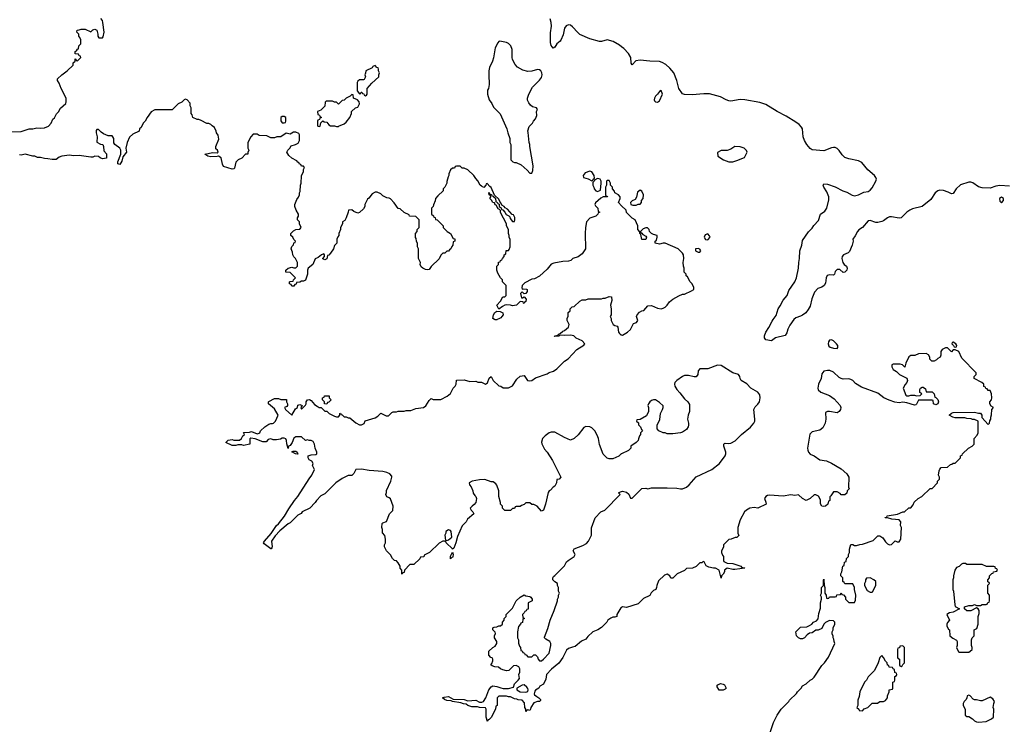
# Model space of a CAD drawing. Header units: inches. Extents: x 2323201 to 2563958, y 895391 to 1023096.
# Tile 138 of 196: x 2493774 to 2503958, y 955815 to 963100. Entities that reach past the tile are written whole.
import ezdxf

# ---------------------------------------------------------------- set-up
doc = ezdxf.new("R2010")
doc.units = ezdxf.units.IN
doc.header["$MEASUREMENT"] = 0
for name, color, linetype in [('C4995', 7, 'Continuous'), ('C4996', 7, 'Continuous'), ('C5905', 7, 'Continuous'), ('C5906', 7, 'Continuous')]:
    doc.layers.add(name, color=color, linetype=linetype)

msp = doc.modelspace()

# ---------------------------------------------------------------- linework, layer by layer
at = {"layer": 'C4995', "color": 5, "elevation": 80}
for points in [[(2500000, 958613), (2499994, 958610), (2499972, 958588), (2499910, 958558), (2499870, 958558), (2499850, 958568), (2499809, 958609), (2499770, 958708), (2499761, 958770), (2499746, 958806), (2499723, 958850), (2499690, 958879), (2499670, 958889), (2499630, 958895), (2499610, 958885), (2499550, 958809), (2499510, 958769), (2499470, 958754), (2499410, 958781), (2499310, 958836), (2499270, 958834), (2499250, 958827), (2499210, 958798), (2499181, 958770), (2499171, 958731), (2499174, 958714), (2499201, 958661), (2499231, 958630), (2499283, 958543), (2499372, 958370), (2499352, 958348), (2499330, 958346), (2499325, 958310), (2499310, 958278), (2499292, 958268), (2499264, 958236), (2499250, 958228), (2499241, 958210), (2499211, 958090), (2499190, 958028), (2499170, 958018), (2499126, 958070), (2499090, 958086), (2499070, 958086), (2499050, 958106), (2499010, 958106), (2498990, 958086), (2498964, 958076), (2498950, 958066), (2498910, 958066), (2498898, 958062), (2498890, 958046), (2498870, 958046), (2498850, 958026), (2498790, 958026), (2498766, 958050), (2498766, 958070), (2498748, 958090), (2498747, 958107), (2498729, 958170), (2498728, 958228), (2498710, 958286), (2498700, 958300), (2498670, 958322), (2498650, 958322), (2498585, 958345), (2498530, 958343), (2498452, 958330), (2498422, 958310), (2498425, 958290), (2498442, 958270), (2498462, 958230), (2498464, 958204), (2498480, 958180), (2498492, 958170), (2498498, 958150), (2498490, 958108), (2498474, 958086), (2498452, 958070), (2498434, 958050), (2498442, 958030), (2498462, 958010), (2498471, 957990), (2498405, 957935), (2498391, 957909), (2498350, 957866), (2498303, 957757), (2498286, 957690), (2498264, 957636), (2498250, 957626), (2498249, 957629), (2498186, 957690), (2498182, 957702), (2498167, 957707), (2498150, 957708), (2498111, 957689), (2498014, 957590), (2497958, 957562), (2497953, 957547), (2497918, 957542), (2497913, 957527), (2497850, 957468), (2497810, 957466), (2497754, 957410), (2497750, 957386), (2497738, 957382), (2497730, 957368), (2497726, 957370), (2497726, 957410), (2497708, 957430), (2497708, 957450), (2497690, 957486), (2497670, 957506), (2497650, 957508), (2497628, 957530), (2497608, 957568), (2497566, 957610), (2497546, 957650), (2497548, 957672), (2497558, 957690), (2497558, 957730), (2497550, 957766), (2497527, 957793), (2497526, 957830), (2497518, 957850), (2497522, 957890), (2497530, 957898), (2497569, 957911), (2497598, 957990), (2497634, 958026), (2497638, 958070), (2497610, 958146), (2497596, 958156), (2497570, 958166), (2497562, 958190), (2497569, 958211), (2497569, 958231), (2497612, 958328), (2497624, 958370), (2497622, 958382), (2497603, 958403), (2497570, 958419), (2497530, 958429), (2497390, 958440), (2497310, 958453), (2497251, 958449), (2497230, 958408), (2497210, 958386), (2497170, 958386), (2497150, 958378), (2497110, 958358), (2497042, 958310), (2496930, 958198), (2496890, 958178), (2496842, 958130), (2496830, 958108), (2496774, 958050), (2496694, 958010), (2496684, 957996), (2496650, 957978), (2496570, 957898), (2496550, 957888), (2496465, 957815), (2496415, 957765), (2496378, 957710), (2496385, 957650), (2496382, 957638), (2496374, 957630), (2496370, 957628), (2496301, 957681), (2496295, 957690), (2496304, 957710), (2496373, 957787), (2496429, 957870), (2496452, 957888), (2496512, 957968), (2496556, 958044), (2496615, 958130), (2496649, 958170), (2496766, 958354), (2496795, 958390), (2496822, 958450), (2496802, 958490), (2496808, 958510), (2496795, 958535), (2496768, 958550), (2496758, 958570), (2496758, 958590), (2496790, 958601), (2496836, 958604), (2496847, 958613), (2496848, 958630), (2496829, 958669), (2496822, 958710), (2496810, 958738), (2496790, 958749), (2496769, 958749), (2496750, 958755), (2496729, 958749), (2496687, 958787), (2496630, 958788), (2496610, 958775), (2496592, 958730), (2496570, 958698), (2496554, 958690), (2496550, 958666), (2496536, 958716), (2496534, 958750), (2496525, 958765), (2496510, 958775), (2496490, 958774), (2496470, 958764), (2496430, 958755), (2496396, 958756), (2496370, 958768), (2496342, 958758), (2496324, 958736), (2496310, 958734), (2496290, 958736), (2496210, 958765), (2496166, 958774), (2496153, 958767), (2496154, 958710), (2496090, 958698), (2496070, 958706), (2496030, 958706), (2496010, 958698), (2495970, 958698), (2495906, 958730), (2495930, 958752), (2495970, 958758), (2495990, 958752), (2496048, 958752), (2496069, 958771), (2496082, 958798), (2496098, 958810), (2496090, 958832), (2496150, 958834), (2496170, 958842), (2496230, 958818), (2496250, 958825), (2496258, 958830), (2496266, 958850), (2496310, 958892), (2496350, 958918), (2496370, 958925), (2496390, 958925), (2496398, 958930), (2496418, 958950), (2496448, 959010), (2496410, 959078), (2496348, 959130), (2496346, 959150), (2496350, 959154), (2496410, 959182), (2496450, 959182), (2496473, 959173), (2496532, 959172), (2496534, 959150), (2496542, 959130), (2496542, 959110), (2496538, 959102), (2496514, 959090), (2496522, 959070), (2496590, 959012), (2496625, 959075), (2496646, 959090), (2496650, 959114), (2496670, 959122), (2496694, 959110), (2496682, 959090), (2496690, 959074), (2496730, 959114), (2496738, 959130), (2496738, 959150), (2496749, 959171), (2496770, 959172), (2496790, 959162), (2496823, 959123), (2496850, 959105), (2496870, 959092), (2496892, 959092), (2496930, 959054), (2496952, 959052), (2496974, 959030), (2497030, 959002), (2497050, 958994), (2497070, 958994), (2497086, 959010), (2497086, 959030), (2497092, 959032), (2497098, 959018), (2497110, 959014), (2497130, 958994), (2497150, 958994), (2497170, 958982), (2497190, 958982), (2497250, 958932), (2497290, 958912), (2497310, 958912), (2497335, 958925), (2497348, 958952), (2497450, 958985), (2497478, 959002), (2497510, 959031), (2497564, 959004), (2497590, 959005), (2497623, 959037), (2497636, 959044), (2497670, 959045), (2497690, 959051), (2497749, 959051), (2497770, 959058), (2497820, 959060), (2497870, 959081), (2497950, 959092), (2497973, 959107), (2498010, 959162), (2498030, 959182), (2498050, 959172), (2498130, 959172), (2498194, 959206), (2498230, 959234), (2498258, 959290), (2498278, 959310), (2498288, 959330), (2498290, 959372), (2498370, 959378), (2498430, 959358), (2498490, 959362), (2498512, 959352), (2498550, 959351), (2498590, 959332), (2498614, 959346), (2498630, 959394), (2498650, 959412), (2498672, 959370), (2498730, 959314), (2498750, 959312), (2498773, 959293), (2498830, 959292), (2498870, 959314), (2498915, 959385), (2498950, 959416), (2498990, 959422), (2499026, 959370), (2499050, 959367), (2499070, 959371), (2499110, 959398), (2499230, 959438), (2499250, 959451), (2499294, 959466), (2499328, 959490), (2499409, 959570), (2499445, 959595), (2499538, 959690), (2499610, 959734), (2499618, 959750), (2499590, 959778), (2499530, 959808), (2499506, 959830), (2499470, 959839), (2499410, 959835), (2499362, 959838), (2499350, 959829), (2499306, 959826), (2499310, 959832), (2499342, 959838), (2499346, 959850), (2499363, 959857), (2499390, 959878), (2499410, 959885), (2499450, 959922), (2499458, 959950), (2499438, 959990), (2499438, 960000)], [(2498714, 960000), (2498710, 959998), (2498690, 959998), (2498686, 960000)], [(2499892, 960000), (2499892, 959990), (2499912, 959950), (2499930, 959938), (2499954, 959930), (2499962, 959922), (2499966, 959870), (2499976, 959856), (2499990, 959843), (2500000, 959841)], [(2500000, 957023), (2499990, 957018), (2499951, 956950), (2499951, 956929), (2499930, 956922), (2499910, 956922), (2499888, 956912), (2499858, 956890), (2499845, 956870), (2499790, 956815), (2499752, 956790), (2499702, 956770), (2499650, 956722), (2499630, 956695), (2499586, 956674), (2499520, 956620), (2499490, 956614), (2499450, 956597), (2499430, 956582), (2499393, 956507), (2499350, 956448), (2499275, 956385), (2499222, 956330), (2499217, 956283), (2499191, 956229), (2499154, 956210), (2499142, 956190), (2499110, 956169), (2499103, 956157), (2499095, 956130), (2499100, 956120), (2499121, 956101), (2499142, 956090), (2499162, 956070), (2499160, 956060), (2499150, 956049), (2499130, 956049), (2499090, 956038), (2499062, 955990), (2499058, 955970), (2499050, 955958), (2499030, 955966), (2499018, 955962), (2499010, 955946), (2499008, 955970), (2498998, 955990), (2498996, 956036), (2498970, 956066), (2498928, 956068), (2498916, 956076), (2498890, 956078), (2498850, 956098), (2498830, 956098), (2498810, 956106), (2498730, 956106), (2498714, 956090), (2498714, 956010), (2498698, 956002), (2498694, 955970), (2498650, 955886), (2498630, 955866), (2498618, 955862), (2498610, 955846), (2498607, 955867), (2498598, 955890), (2498598, 955970), (2498590, 955986), (2498530, 955988), (2498510, 955995), (2498450, 955995), (2498409, 956009), (2498390, 956022), (2498365, 956025), (2498336, 956036), (2498250, 956049), (2498236, 956056), (2498190, 956062), (2498166, 956070), (2498146, 956090), (2498163, 956097), (2498210, 956101), (2498256, 956076), (2498370, 956071), (2498410, 956058), (2498490, 956066), (2498530, 956045), (2498555, 956045), (2498570, 956052), (2498594, 956090), (2498626, 956170), (2498650, 956201), (2498667, 956213), (2498710, 956207), (2498750, 956191), (2498774, 956186), (2498830, 956186), (2498882, 956198), (2498890, 956234), (2498930, 956272), (2498942, 956290), (2498938, 956330), (2498947, 956353), (2498948, 956390), (2498935, 956410), (2498910, 956422), (2498881, 956419), (2498834, 956370), (2498810, 956368), (2498770, 956378), (2498746, 956390), (2498727, 956407), (2498689, 956409), (2498660, 956420), (2498646, 956430), (2498656, 956444), (2498666, 956470), (2498666, 956490), (2498662, 956502), (2498647, 956507), (2498626, 956530), (2498626, 956570), (2498666, 956610), (2498690, 956622), (2498708, 956650), (2498708, 956670), (2498686, 956710), (2498686, 956730), (2498695, 956755), (2498690, 956766), (2498666, 956790), (2498667, 956813), (2498680, 956820), (2498710, 956822), (2498730, 956832), (2498747, 956833), (2498766, 956850), (2498766, 956870), (2498786, 956890), (2498786, 956910), (2498806, 956930), (2498806, 956950), (2498870, 957014), (2498908, 957090), (2498949, 957131), (2498990, 957152), (2499010, 957142), (2499050, 957138), (2499062, 957130), (2499074, 957110), (2499074, 957090), (2499034, 957070), (2499033, 957007), (2499018, 957002), (2499013, 956987), (2498998, 956982), (2498993, 956967), (2498974, 956950), (2498978, 956918), (2498994, 956910), (2498978, 956902), (2498973, 956867), (2498958, 956862), (2498954, 956850), (2498933, 956827), (2498922, 956770), (2498922, 956710), (2498932, 956690), (2498933, 956653), (2498944, 956624), (2498954, 956610), (2498958, 956578), (2498970, 956574), (2498978, 956558), (2498994, 956550), (2498998, 956538), (2499013, 956533), (2499030, 956514), (2499070, 956514), (2499090, 956534), (2499110, 956534), (2499130, 956514), (2499138, 956490), (2499150, 956472), (2499170, 956472), (2499193, 956487), (2499249, 956550), (2499269, 956630), (2499269, 956650), (2499258, 956670), (2499214, 956694), (2499202, 956710), (2499203, 956717), (2499236, 956804), (2499259, 956890), (2499302, 956990), (2499338, 957090), (2499338, 957110), (2499348, 957130), (2499348, 957150), (2499358, 957170), (2499348, 957190), (2499348, 957230), (2499338, 957250), (2499338, 957270), (2499310, 957288), (2499288, 957310), (2499288, 957330), (2499296, 957344), (2499310, 957352), (2499410, 957454), (2499430, 957494), (2499446, 957510), (2499508, 957550), (2499518, 957570), (2499498, 957610), (2499508, 957630), (2499598, 957662), (2499635, 957685), (2499658, 957710), (2499688, 957770), (2499687, 957847), (2499726, 957950), (2499786, 958010), (2499826, 958030), (2499986, 958190), (2499967, 958207), (2499970, 958212), (2500000, 958222)]]:
    msp.add_lwpolyline(points, dxfattribs=at)
for points in [[(2496950, 959126), (2496927, 959127), (2496926, 959150), (2496906, 959170), (2496906, 959190), (2496922, 959198), (2496928, 959212), (2496970, 959212), (2496974, 959210), (2496974, 959190), (2496994, 959170), (2496970, 959146), (2496958, 959142)], [(2496650, 958608), (2496626, 958610), (2496588, 958632), (2496602, 958638), (2496630, 958638), (2496642, 958630)], [(2498210, 957826), (2498182, 957810), (2498182, 957790), (2498172, 957770), (2498178, 957718), (2498190, 957714), (2498210, 957722), (2498242, 957750), (2498235, 957810), (2498230, 957818)], [(2498230, 957526), (2498230, 957554), (2498250, 957594), (2498256, 957570), (2498255, 957550), (2498250, 957538), (2498242, 957538)], [(2498990, 956222), (2498970, 956218), (2498914, 956190), (2498914, 956170), (2498950, 956152), (2499010, 956146), (2499030, 956154), (2499034, 956170), (2499030, 956186), (2499020, 956200)]]:
    msp.add_lwpolyline(points, close=True, dxfattribs=at)
at = {"layer": 'C4996', "color": 5}
for points, elevation in [([(2493590, 961938), (2493790, 961945), (2493870, 961971), (2493909, 961971), (2493950, 961981), (2493990, 961979), (2494030, 961983), (2494070, 961998), (2494098, 962030), (2494118, 962070), (2494134, 962086), (2494155, 962125), (2494174, 962146), (2494196, 962184), (2494250, 962234), (2494255, 962250), (2494255, 962290), (2494202, 962390), (2494183, 962443), (2494166, 962470), (2494166, 962490), (2494209, 962531), (2494266, 962570), (2494326, 962630), (2494327, 962653), (2494346, 962670), (2494346, 962694), (2494353, 962693), (2494358, 962678), (2494370, 962674), (2494406, 962710), (2494402, 962722), (2494387, 962727), (2494382, 962742), (2494346, 962746), (2494346, 962770), (2494362, 962778), (2494370, 962794), (2494382, 962798), (2494386, 962830), (2494406, 962850), (2494406, 962890), (2494396, 962916), (2494386, 962930), (2494386, 962950), (2494366, 962970), (2494367, 962993), (2494390, 962994), (2494410, 963002), (2494450, 963002), (2494510, 962974), (2494530, 962994), (2494550, 963002), (2494571, 962990), (2494582, 962950), (2494582, 962930), (2494593, 962913), (2494630, 962914), (2494636, 962924), (2494649, 962970), (2494635, 963070), (2494629, 963090), (2494613, 963113)], 80), ([(2500000, 962820), (2499978, 962838), (2499913, 962873), (2499850, 962890), (2499790, 962873), (2499770, 962875), (2499670, 962901), (2499568, 962948), (2499546, 962966), (2499490, 963027), (2499470, 963042), (2499450, 963046), (2499425, 963035), (2499409, 963011), (2499395, 962945), (2499370, 962889), (2499363, 962877), (2499328, 962852), (2499310, 962815), (2499290, 962804), (2499270, 962834), (2499265, 962865), (2499265, 962965), (2499274, 963034), (2499272, 963070), (2499261, 963110)], 60), ([(2500000, 961176), (2499966, 961210), (2499986, 961250), (2499986, 961270), (2499966, 961290), (2499928, 961310), (2499927, 961327), (2499906, 961350), (2499906, 961370), (2499886, 961390), (2499886, 961410), (2499870, 961438), (2499850, 961438), (2499842, 961430), (2499842, 961390), (2499834, 961370), (2499834, 961290), (2499838, 961278), (2499850, 961274), (2499853, 961267), (2499810, 961268), (2499784, 961256), (2499730, 961206), (2499722, 961190), (2499730, 961174), (2499754, 961150), (2499758, 961118), (2499770, 961114), (2499772, 961108), (2499758, 961102), (2499754, 961090), (2499734, 961070), (2499670, 961048), (2499638, 961010), (2499626, 960950), (2499623, 960890), (2499625, 960730), (2499590, 960678), (2499550, 960649), (2499494, 960630), (2499474, 960610), (2499450, 960602), (2499390, 960601), (2499297, 960583), (2499270, 960574), (2499230, 960522), (2499150, 960449), (2499100, 960420), (2499070, 960418), (2499000, 960380), (2498972, 960350), (2498966, 960326), (2498970, 960314), (2498982, 960318), (2499015, 960315), (2499022, 960310), (2499022, 960290), (2499010, 960268), (2498990, 960266), (2498970, 960286), (2498954, 960270), (2498965, 960225), (2498976, 960224), (2498990, 960234), (2499011, 960211), (2499010, 960186), (2498998, 960182), (2498993, 960167), (2498986, 960170), (2498982, 960182), (2498950, 960188), (2498911, 960149), (2498870, 960141), (2498850, 960149), (2498807, 960153), (2498790, 960149), (2498766, 960134), (2498730, 960106), (2498709, 960150), (2498748, 960190), (2498770, 960234), (2498790, 960234), (2498806, 960250), (2498806, 960350), (2498766, 960390), (2498766, 960410), (2498746, 960430), (2498720, 960480), (2498708, 960510), (2498708, 960550), (2498726, 960570), (2498727, 960593), (2498742, 960598), (2498746, 960610), (2498762, 960618), (2498766, 960630), (2498786, 960650), (2498786, 960670), (2498802, 960678), (2498807, 960713), (2498830, 960714), (2498836, 960724), (2498846, 960750), (2498847, 960827), (2498838, 960850), (2498838, 960870), (2498828, 960890), (2498828, 960930), (2498808, 960968), (2498808, 960990), (2498748, 961108), (2498747, 961127), (2498738, 961138), (2498723, 961143), (2498702, 961182), (2498690, 961186), (2498686, 961206), (2498669, 961209), (2498655, 961235), (2498638, 961250), (2498646, 961270), (2498642, 961282), (2498628, 961288), (2498627, 961313), (2498634, 961306), (2498634, 961294), (2498652, 961292), (2498658, 961278), (2498674, 961274), (2498674, 961270), (2498694, 961254), (2498698, 961218), (2498713, 961213), (2498718, 961198), (2498734, 961194), (2498734, 961170), (2498753, 961153), (2498758, 961138), (2498770, 961134), (2498791, 961111), (2498805, 961085), (2498833, 961073), (2498842, 961062), (2498846, 961046), (2498870, 961012), (2498890, 961014), (2498895, 961030), (2498895, 961055), (2498882, 961082), (2498867, 961087), (2498820, 961140), (2498796, 961156), (2498786, 961170), (2498762, 961182), (2498750, 961206), (2498746, 961206), (2498730, 961246), (2498686, 961286), (2498650, 961366), (2498635, 961375), (2498610, 961406), (2498598, 961402), (2498594, 961390), (2498574, 961366), (2498550, 961378), (2498538, 961390), (2498514, 961434), (2498490, 961458), (2498470, 961488), (2498410, 961548), (2498370, 961566), (2498350, 961566), (2498330, 961586), (2498290, 961586), (2498278, 961582), (2498270, 961566), (2498250, 961566), (2498230, 961546), (2498213, 961507), (2498212, 961490), (2498204, 961476), (2498192, 961428), (2498191, 961409), (2498172, 961368), (2498154, 961350), (2498154, 961330), (2498100, 961280), (2498074, 961250), (2498072, 961228), (2498053, 961187), (2498052, 961168), (2498034, 961150), (2498034, 961090), (2498053, 961073), (2498058, 961058), (2498070, 961054), (2498074, 961034), (2498091, 961031), (2498154, 960970), (2498154, 960950), (2498194, 960910), (2498231, 960891), (2498258, 960838), (2498273, 960833), (2498274, 960810), (2498258, 960802), (2498254, 960770), (2498244, 960756), (2498234, 960730), (2498218, 960722), (2498210, 960706), (2498190, 960706), (2498170, 960686), (2498150, 960686), (2498130, 960666), (2498111, 960629), (2498030, 960548), (2498010, 960518), (2497990, 960514), (2497970, 960517), (2497942, 960530), (2497925, 960545), (2497915, 960570), (2497918, 960590), (2497898, 960630), (2497898, 960730), (2497888, 960750), (2497887, 960787), (2497878, 960810), (2497876, 960836), (2497869, 960849), (2497868, 960890), (2497886, 960910), (2497886, 960930), (2497906, 960950), (2497906, 961030), (2497870, 961066), (2497807, 961067), (2497802, 961082), (2497750, 961106), (2497710, 961146), (2497690, 961148), (2497648, 961208), (2497610, 961248), (2497596, 961256), (2497570, 961258), (2497530, 961278), (2497510, 961298), (2497470, 961318), (2497450, 961318), (2497420, 961300), (2497384, 961256), (2497370, 961246), (2497342, 961190), (2497342, 961170), (2497330, 961146), (2497290, 961106), (2497270, 961098), (2497230, 961118), (2497210, 961135), (2497174, 961130), (2497172, 961110), (2497152, 961050), (2497137, 961023), (2497114, 961010), (2497114, 960990), (2497092, 960950), (2497092, 960930), (2497074, 960890), (2497074, 960870), (2497064, 960856), (2497054, 960830), (2497054, 960790), (2497030, 960766), (2497018, 960730), (2496990, 960686), (2496970, 960666), (2496958, 960662), (2496950, 960628), (2496930, 960618), (2496910, 960626), (2496908, 960632), (2496926, 960650), (2496926, 960670), (2496918, 960678), (2496894, 960670), (2496860, 960640), (2496830, 960628), (2496805, 960570), (2496756, 960530), (2496751, 960510), (2496751, 960469), (2496730, 960408), (2496710, 960398), (2496690, 960398), (2496670, 960386), (2496638, 960382), (2496633, 960367), (2496618, 960362), (2496610, 960346), (2496590, 960346), (2496582, 960362), (2496566, 960370), (2496566, 960390), (2496570, 960394), (2496602, 960398), (2496606, 960410), (2496626, 960430), (2496570, 960486), (2496528, 960488), (2496526, 960510), (2496552, 960532), (2496590, 960542), (2496610, 960534), (2496630, 960534), (2496646, 960550), (2496648, 960590), (2496628, 960630), (2496609, 960649), (2496598, 960670), (2496595, 960695), (2496582, 960730), (2496590, 960754), (2496607, 960773), (2496610, 960794), (2496622, 960798), (2496626, 960810), (2496610, 960826), (2496598, 960850), (2496578, 960870), (2496578, 960890), (2496604, 960916), (2496630, 960932), (2496670, 960934), (2496686, 960950), (2496666, 960990), (2496666, 961010), (2496648, 961030), (2496648, 961050), (2496658, 961070), (2496658, 961090), (2496634, 961130), (2496618, 961170), (2496618, 961190), (2496640, 961240), (2496656, 961264), (2496666, 961290), (2496666, 961310), (2496676, 961324), (2496678, 961390), (2496686, 961410), (2496687, 961487), (2496708, 961530), (2496708, 961552), (2496718, 961570), (2496710, 961586), (2496690, 961586), (2496682, 961602), (2496667, 961607), (2496662, 961622), (2496650, 961626), (2496640, 961640), (2496589, 961669), (2496556, 961696), (2496538, 961730), (2496546, 961750), (2496568, 961772), (2496583, 961797), (2496626, 961810), (2496655, 961825), (2496658, 961830), (2496666, 961850), (2496666, 961910), (2496662, 961922), (2496630, 961938), (2496604, 961936), (2496570, 961918), (2496530, 961928), (2496474, 961890), (2496432, 961888), (2496410, 961878), (2496370, 961878), (2496330, 961898), (2496250, 961902), (2496230, 961915), (2496190, 961918), (2496165, 961890), (2496132, 961830), (2496132, 961770), (2496142, 961750), (2496133, 961727), (2496132, 961710), (2496110, 961708), (2496071, 961669), (2496034, 961650), (2496010, 961626), (2495996, 961564), (2495990, 961558), (2495970, 961555), (2495883, 961583), (2495870, 961606), (2495858, 961670), (2495830, 961688), (2495816, 961684), (2495750, 961683), (2495718, 961690), (2495689, 961710), (2495770, 961727), (2495815, 961725), (2495826, 961730), (2495818, 961750), (2495804, 961764), (2495802, 961790), (2495835, 961865), (2495827, 961907), (2495808, 961930), (2495807, 961947), (2495790, 961986), (2495763, 962003), (2495750, 962018), (2495730, 962028), (2495708, 962028), (2495650, 962058), (2495627, 962067), (2495608, 962068), (2495566, 962090), (2495556, 962116), (2495546, 962130), (2495546, 962190), (2495538, 962210), (2495536, 962236), (2495506, 962270), (2495490, 962278), (2495474, 962270), (2495450, 962246), (2495414, 962230), (2495352, 962168), (2495172, 962168), (2495132, 962148), (2495092, 962090), (2495072, 962050), (2495052, 962030), (2495030, 961986), (2495014, 961970), (2495010, 961946), (2494944, 961916), (2494910, 961886), (2494885, 961830), (2494872, 961770), (2494878, 961730), (2494839, 961681), (2494830, 961638), (2494810, 961602), (2494790, 961608), (2494789, 961630), (2494819, 961710), (2494818, 961750), (2494808, 961770), (2494758, 961810), (2494748, 961828), (2494748, 961870), (2494738, 961890), (2494730, 961898), (2494690, 961898), (2494640, 961920), (2494616, 961936), (2494590, 961966), (2494570, 961966), (2494566, 961954), (2494566, 961930), (2494574, 961890), (2494572, 961832), (2494610, 961812), (2494634, 961810), (2494642, 961790), (2494644, 961744), (2494672, 961712), (2494670, 961668), (2494630, 961662), (2494606, 961670), (2494587, 961687), (2494550, 961688), (2494530, 961678), (2494510, 961678), (2494390, 961697), (2494330, 961693), (2494290, 961699), (2494211, 961689), (2494182, 961678), (2494150, 961655), (2494110, 961654), (2494063, 961663), (2494030, 961664), (2493990, 961675), (2493956, 961676), (2493930, 961688), (2493910, 961689), (2493830, 961709), (2493790, 961698), (2493770, 961702)], 80), ([(2499438, 960000), (2499438, 960010), (2499447, 960033), (2499448, 960072), (2499466, 960090), (2499466, 960110), (2499488, 960132), (2499510, 960134), (2499566, 960190), (2499590, 960202), (2499630, 960202), (2499653, 960213), (2499790, 960214), (2499810, 960222), (2499830, 960222), (2499870, 960238), (2499895, 960235), (2499897, 960197), (2499886, 960150), (2499891, 960110), (2499891, 960050), (2499882, 960030), (2499891, 960011), (2499892, 960000)], 80), ([(2498686, 960000), (2498666, 960010), (2498675, 960050), (2498689, 960071), (2498710, 960085), (2498744, 960084), (2498772, 960070), (2498774, 960050), (2498762, 960030), (2498750, 960018), (2498730, 960008), (2498714, 960000)], 80)]:
    msp.add_lwpolyline(points, dxfattribs=dict(at, elevation=elevation))
at = {"layer": 'C4996', "color": 5, "elevation": 80}
for points in [[(2498741, 962879), (2498730, 962875), (2498718, 962862), (2498690, 962808), (2498673, 962707), (2498663, 962670), (2498634, 962606), (2498627, 962570), (2498626, 962530), (2498631, 962430), (2498622, 962390), (2498612, 962370), (2498612, 962330), (2498631, 962270), (2498656, 962235), (2498674, 962194), (2498745, 962125), (2498811, 961970), (2498821, 961930), (2498845, 961870), (2498845, 961830), (2498852, 961808), (2498854, 961770), (2498854, 961650), (2498874, 961630), (2498890, 961622), (2498910, 961622), (2498960, 961600), (2499024, 961544), (2499050, 961514), (2499070, 961514), (2499080, 961540), (2499084, 961590), (2499049, 961790), (2499049, 961810), (2499042, 961830), (2499034, 961934), (2499029, 961950), (2499045, 961995), (2499078, 962030), (2499088, 962050), (2499110, 962074), (2499122, 962110), (2499118, 962150), (2499128, 962170), (2499118, 962190), (2499079, 962199), (2499056, 962216), (2499039, 962239), (2499027, 962267), (2499026, 962290), (2499040, 962330), (2499078, 962402), (2499150, 962473), (2499170, 962502), (2499178, 962530), (2499175, 962550), (2499164, 962570), (2499150, 962582), (2499130, 962585), (2499070, 962567), (2499030, 962565), (2498979, 962579), (2498924, 962610), (2498898, 962638), (2498870, 962690), (2498866, 962710), (2498867, 962790), (2498852, 962830), (2498830, 962853), (2498810, 962863)], [(2497450, 962626), (2497425, 962615), (2497418, 962602), (2497354, 962570), (2497352, 962548), (2497342, 962530), (2497352, 962510), (2497338, 962482), (2497330, 962478), (2497290, 962478), (2497270, 962466), (2497265, 962450), (2497264, 962364), (2497290, 962334), (2497302, 962338), (2497306, 962350), (2497312, 962352), (2497318, 962338), (2497333, 962333), (2497338, 962318), (2497350, 962314), (2497362, 962318), (2497366, 962330), (2497368, 962390), (2497416, 962444), (2497488, 962510), (2497488, 962530), (2497495, 962550), (2497486, 962570), (2497486, 962590), (2497482, 962602), (2497467, 962607)], [(2497210, 962326), (2497192, 962308), (2497150, 962288), (2497130, 962268), (2497110, 962266), (2497070, 962226), (2497050, 962246), (2497030, 962246), (2497010, 962258), (2496944, 962256), (2496933, 962247), (2496930, 962206), (2496890, 962166), (2496854, 962150), (2496858, 962118), (2496873, 962113), (2496878, 962098), (2496894, 962090), (2496878, 962082), (2496873, 962067), (2496858, 962062), (2496854, 962050), (2496854, 962010), (2496858, 961998), (2496870, 961994), (2496882, 961998), (2496887, 962033), (2496910, 962054), (2496924, 962044), (2496950, 962042), (2496970, 962014), (2496990, 962002), (2497030, 962002), (2497050, 961994), (2497070, 961994), (2497078, 962002), (2497090, 962005), (2497130, 962022), (2497150, 962042), (2497188, 962090), (2497206, 962130), (2497206, 962150), (2497246, 962190), (2497270, 962194), (2497288, 962230), (2497286, 962250), (2497266, 962270), (2497226, 962290), (2497222, 962322)], [(2496510, 962098), (2496490, 962098), (2496473, 962087), (2496473, 962053), (2496490, 962034), (2496510, 962034), (2496522, 962038), (2496526, 962050), (2496526, 962090)], [(2499670, 961535), (2499623, 961517), (2499603, 961490), (2499606, 961470), (2499655, 961455), (2499690, 961434), (2499702, 961438), (2499706, 961450), (2499718, 961462), (2499715, 961490), (2499690, 961528)], [(2499750, 961458), (2499718, 961442), (2499714, 961430), (2499702, 961418), (2499702, 961390), (2499712, 961370), (2499714, 961350), (2499734, 961330), (2499750, 961322), (2499782, 961338), (2499789, 961410), (2499789, 961430), (2499778, 961450)]]:
    msp.add_lwpolyline(points, close=True, dxfattribs=at)
at = {"layer": 'C5905', "color": 5}
for points, elevation in [([(2500000, 959841), (2500010, 959839), (2500062, 959870), (2500090, 959898), (2500121, 959959), (2500155, 959970), (2500169, 959990), (2500165, 960000)], 80), ([(2501781, 960000), (2501781, 959999), (2501739, 959941), (2501720, 959900), (2501710, 959864), (2501690, 959834), (2501591, 959809), (2501550, 959781), (2501490, 959789), (2501479, 959810), (2501478, 959830), (2501490, 959870), (2501524, 959916), (2501557, 959983), (2501568, 960000)], 60), ([(2501529, 955710), (2501570, 955834), (2501609, 955911), (2501649, 955971), (2501728, 956050), (2501736, 956064), (2501808, 956132), (2501818, 956150), (2501858, 956190), (2501869, 956211), (2501910, 956232), (2501950, 956272), (2501970, 956282), (2501990, 956302), (2502070, 956422), (2502098, 956450), (2502138, 956510), (2502206, 956650), (2502198, 956670), (2502196, 956696), (2502188, 956708), (2502187, 956727), (2502178, 956750), (2502178, 956770), (2502187, 956793), (2502188, 956812), (2502206, 956850), (2502206, 956870), (2502190, 956886), (2502150, 956888), (2502110, 956868), (2502092, 956850), (2502070, 956806), (2502031, 956789), (2502010, 956789), (2501970, 956762), (2501944, 956756), (2501920, 956740), (2501890, 956708), (2501870, 956698), (2501850, 956698), (2501829, 956709), (2501808, 956730), (2501802, 956770), (2501838, 956810), (2501850, 956818), (2501916, 956824), (2501943, 956837), (2501966, 956850), (2501986, 956870), (2502015, 956885), (2502033, 956907), (2502041, 956959), (2502056, 957016), (2502058, 957070), (2502068, 957110), (2502068, 957130), (2502058, 957150), (2502068, 957170), (2502068, 957230), (2502086, 957250), (2502086, 957310), (2502090, 957314), (2502092, 957310), (2502093, 957253), (2502102, 957230), (2502102, 957170), (2502114, 957150), (2502118, 957118), (2502130, 957114), (2502142, 957118), (2502150, 957134), (2502210, 957134), (2502222, 957138), (2502227, 957153), (2502262, 957158), (2502270, 957174), (2502278, 957158), (2502293, 957153), (2502314, 957130), (2502314, 957110), (2502350, 957074), (2502410, 957074), (2502420, 957100), (2502422, 957150), (2502408, 957210), (2502408, 957230), (2502390, 957266), (2502307, 957267), (2502302, 957282), (2502286, 957290), (2502286, 957330), (2502268, 957350), (2502268, 957370), (2502278, 957390), (2502286, 957450), (2502302, 957458), (2502306, 957490), (2502322, 957498), (2502326, 957530), (2502346, 957550), (2502346, 957570), (2502355, 957590), (2502356, 957624), (2502370, 957674), (2502390, 957674), (2502410, 957662), (2502430, 957662), (2502465, 957675), (2502490, 957678), (2502603, 957717), (2502650, 957762), (2502670, 957765), (2502702, 957742), (2502730, 957702), (2502750, 957682), (2502770, 957672), (2502790, 957674), (2502828, 957712), (2502850, 957702), (2502870, 957702), (2502889, 957730), (2502893, 957850), (2502884, 957870), (2502888, 957910), (2502870, 957928), (2502796, 957936), (2502750, 957949), (2502729, 957949), (2502726, 957950), (2502727, 957953), (2502742, 957958), (2502746, 957970), (2502854, 957986), (2502910, 958012), (2502927, 958013), (2502970, 958054), (2502990, 958054), (2503016, 958084), (2503026, 958110), (2503066, 958150), (2503106, 958170), (2503190, 958254), (2503210, 958254), (2503266, 958310), (2503266, 958330), (2503286, 958350), (2503286, 958370), (2503278, 958390), (2503283, 958437), (2503290, 958454), (2503306, 958470), (2503370, 958474), (2503400, 958500), (2503416, 958504), (2503430, 958514), (2503450, 958514), (2503506, 958570), (2503506, 958590), (2503522, 958598), (2503527, 958613), (2503586, 958670), (2503626, 958690), (2503646, 958710), (2503646, 958770), (2503676, 958804), (2503686, 958830), (2503686, 958950), (2503650, 958968), (2503630, 958968), (2503614, 958974), (2503570, 958975), (2503550, 958982), (2503450, 958984), (2503426, 958990), (2503386, 959010), (2503410, 959031), (2503430, 959038), (2503650, 959041), (2503690, 959031), (2503710, 959032), (2503725, 959010), (2503726, 958986), (2503790, 958914), (2503806, 958930), (2503808, 958952), (2503818, 958970), (2503818, 958990), (2503827, 959013), (2503829, 959071), (2503846, 959090), (2503823, 959103), (2503808, 959130), (2503808, 959150), (2503826, 959170), (2503828, 959190), (2503826, 959230), (2503810, 959266), (2503790, 959266), (2503782, 959282), (2503767, 959287), (2503762, 959302), (2503747, 959307), (2503746, 959330), (2503726, 959350), (2503646, 959390), (2503646, 959410), (2503666, 959430), (2503666, 959450), (2503519, 959599), (2503488, 959668), (2503450, 959686), (2503430, 959686), (2503410, 959666), (2503370, 959706), (2503350, 959706), (2503314, 959690), (2503302, 959670), (2503302, 959630), (2503294, 959610), (2503270, 959598), (2503257, 959583), (2503232, 959568), (2503209, 959569), (2503189, 959589), (2503188, 959610), (2503175, 959635), (2503150, 959648), (2503070, 959646), (2503031, 959629), (2502990, 959629), (2502970, 959615), (2502941, 959550), (2502930, 959506), (2502906, 959530), (2502880, 959540), (2502810, 959538), (2502794, 959530), (2502794, 959510), (2502810, 959482), (2502844, 959464), (2502874, 959430), (2502950, 959394), (2502958, 959370), (2502951, 959350), (2502931, 959329), (2502912, 959290), (2502938, 959218), (2502950, 959211), (2502970, 959211), (2502990, 959218), (2503030, 959218), (2503050, 959211), (2503087, 959213), (2503106, 959230), (2503084, 959244), (2503083, 959277), (2503090, 959291), (2503110, 959301), (2503119, 959299), (2503142, 959282), (2503150, 959254), (2503212, 959252), (2503234, 959230), (2503238, 959198), (2503250, 959194), (2503270, 959174), (2503278, 959150), (2503270, 959128), (2503250, 959118), (2503226, 959130), (2503222, 959162), (2503210, 959166), (2503070, 959166), (2503050, 959126), (2503042, 959118), (2503030, 959115), (2502950, 959139), (2502910, 959145), (2502870, 959139), (2502824, 959144), (2502766, 959166), (2502712, 959192), (2502650, 959239), (2502480, 959300), (2502419, 959339), (2502390, 959370), (2502370, 959380), (2502350, 959387), (2502290, 959385), (2502270, 959389), (2502250, 959401), (2502190, 959457), (2502152, 959472), (2502130, 959474), (2502090, 959466), (2502070, 959438), (2502062, 959390), (2502035, 959330), (2502028, 959290), (2502033, 959273), (2502061, 959250), (2502150, 959215), (2502199, 959179), (2502259, 959110), (2502266, 959090), (2502265, 959070), (2502250, 959048), (2502230, 959034), (2502150, 959049), (2502130, 959049), (2502110, 959038), (2502111, 958970), (2502106, 958930), (2502080, 958880), (2502050, 958857), (2501970, 958838), (2501947, 958813), (2501922, 958670), (2501925, 958650), (2501931, 958630), (2501950, 958608), (2501990, 958590), (2502050, 958551), (2502119, 958539), (2502170, 958515), (2502270, 958456), (2502330, 958405), (2502351, 958370), (2502345, 958265), (2502352, 958250), (2502334, 958230), (2502330, 958206), (2502310, 958186), (2502270, 958188), (2502260, 958200), (2502230, 958218), (2502190, 958218), (2502164, 958176), (2502153, 958167), (2502152, 958130), (2502138, 958122), (2502134, 958090), (2502110, 958069), (2502090, 958068), (2502069, 958070), (2502056, 958096), (2502056, 958136), (2502035, 958175), (2502010, 958188), (2501990, 958186), (2501950, 958148), (2501910, 958128), (2501870, 958148), (2501830, 958186), (2501790, 958182), (2501750, 958189), (2501670, 958173), (2501530, 958184), (2501510, 958182), (2501492, 958170), (2501478, 958150), (2501492, 958110), (2501494, 958090), (2501410, 958049), (2501370, 958055), (2501325, 958050), (2501291, 958030), (2501271, 958010), (2501226, 957930), (2501201, 957850), (2501202, 957790), (2501212, 957768), (2501192, 957748), (2501173, 957747), (2501132, 957728), (2501110, 957726), (2501054, 957670), (2501052, 957648), (2501034, 957610), (2501034, 957590), (2501044, 957564), (2501054, 957550), (2501054, 957510), (2501058, 957498), (2501090, 957482), (2501150, 957478), (2501234, 957450), (2501238, 957438), (2501270, 957434), (2501274, 957430), (2501170, 957415), (2501150, 957415), (2501090, 957429), (2501062, 957410), (2501062, 957390), (2501050, 957366), (2501034, 957350), (2501030, 957326), (2501008, 957410), (2500970, 957429), (2500949, 957429), (2500901, 957441), (2500875, 957455), (2500855, 957495), (2500842, 957498), (2500830, 957486), (2500810, 957486), (2500770, 957446), (2500732, 957428), (2500670, 957426), (2500650, 957406), (2500574, 957370), (2500530, 957326), (2500510, 957326), (2500498, 957350), (2500470, 957368), (2500442, 957358), (2500382, 957298), (2500365, 957250), (2500362, 957230), (2500352, 957210), (2500330, 957198), (2500305, 957175), (2500290, 957148), (2500226, 957114), (2500170, 957062), (2500050, 957022), (2500010, 957028), (2500000, 957023)], 80), ([(2500000, 958222), (2500010, 958225), (2500050, 958216), (2500075, 958195), (2500090, 958154), (2500110, 958154), (2500210, 958252), (2500250, 958258), (2500270, 958251), (2500310, 958259), (2500470, 958260), (2500570, 958256), (2500610, 958249), (2500630, 958251), (2500670, 958268), (2500699, 958290), (2500770, 958373), (2500932, 958448), (2501012, 958510), (2501072, 958590), (2501078, 958610), (2501077, 958630), (2501058, 958690), (2501057, 958710), (2501062, 958718), (2501070, 958723), (2501110, 958718), (2501130, 958721), (2501174, 958745), (2501239, 958810), (2501333, 958887), (2501368, 958930), (2501376, 958950), (2501379, 958970), (2501367, 959070), (2501382, 959098), (2501410, 959124), (2501426, 959150), (2501434, 959190), (2501430, 959222), (2501409, 959250), (2501337, 959290), (2501294, 959334), (2501236, 959370), (2501225, 959390), (2501222, 959410), (2501210, 959430), (2501150, 959450), (2501030, 959524), (2500990, 959527), (2500890, 959491), (2500810, 959490), (2500793, 959470), (2500788, 959430), (2500770, 959407), (2500750, 959406), (2500690, 959420), (2500650, 959421), (2500630, 959412), (2500570, 959370), (2500549, 959350), (2500545, 959330), (2500550, 959310), (2500570, 959277), (2500603, 959243), (2500650, 959180), (2500684, 959150), (2500701, 959121), (2500701, 959050), (2500687, 959010), (2500681, 958970), (2500691, 958930), (2500691, 958909), (2500687, 958890), (2500670, 958862), (2500630, 958835), (2500610, 958829), (2500530, 958818), (2500470, 958818), (2500450, 958828), (2500430, 958828), (2500386, 958850), (2500366, 958870), (2500367, 958907), (2500395, 958965), (2500402, 959030), (2500422, 959070), (2500429, 959090), (2500428, 959108), (2500390, 959142), (2500350, 959169), (2500330, 959169), (2500310, 959162), (2500292, 959150), (2500278, 959130), (2500272, 959110), (2500278, 959090), (2500278, 959050), (2500257, 959003), (2500190, 958966), (2500158, 958962), (2500154, 958950), (2500173, 958933), (2500174, 958910), (2500194, 958890), (2500204, 958864), (2500214, 958850), (2500194, 958830), (2500194, 958810), (2500184, 958796), (2500173, 958767), (2500172, 958750), (2500151, 958729), (2500094, 958690), (2500094, 958670), (2500070, 958646), (2500000, 958613)], 80)]:
    msp.add_lwpolyline(points, dxfattribs=dict(at, elevation=elevation))
at = {"layer": 'C5905', "color": 5, "elevation": 80}
for points in [[(2502170, 959790), (2502150, 959786), (2502139, 959770), (2502136, 959750), (2502143, 959723), (2502155, 959715), (2502190, 959704), (2502230, 959702), (2502237, 959710), (2502235, 959730), (2502221, 959750), (2502190, 959780)], [(2503430, 959766), (2503418, 959762), (2503414, 959750), (2503433, 959733), (2503438, 959718), (2503450, 959714), (2503462, 959718), (2503466, 959730), (2503458, 959750)], [(2503530, 957478), (2503514, 957470), (2503490, 957446), (2503465, 957435), (2503445, 957410), (2503432, 957350), (2503432, 957330), (2503425, 957310), (2503425, 957210), (2503431, 957191), (2503445, 957050), (2503450, 957034), (2503494, 957010), (2503430, 956975), (2503390, 956968), (2503362, 956950), (2503392, 956890), (2503370, 956866), (2503362, 956850), (2503362, 956830), (2503380, 956800), (2503392, 956790), (2503394, 956730), (2503424, 956704), (2503464, 956684), (2503472, 956672), (2503472, 956630), (2503462, 956610), (2503485, 956565), (2503490, 956562), (2503590, 956562), (2503606, 956570), (2503626, 956590), (2503626, 956610), (2503618, 956630), (2503618, 956690), (2503626, 956710), (2503646, 956730), (2503646, 956790), (2503674, 956806), (2503689, 956850), (2503689, 956930), (2503698, 956962), (2503698, 956990), (2503689, 957009), (2503670, 957018), (2503610, 956989), (2503570, 956989), (2503546, 957010), (2503546, 957030), (2503590, 957042), (2503630, 957042), (2503650, 957052), (2503670, 957042), (2503710, 957042), (2503730, 957054), (2503770, 957054), (2503782, 957058), (2503787, 957073), (2503802, 957078), (2503806, 957090), (2503806, 957150), (2503786, 957170), (2503786, 957230), (2503788, 957252), (2503806, 957270), (2503802, 957282), (2503788, 957288), (2503786, 957310), (2503806, 957330), (2503806, 957350), (2503830, 957374), (2503842, 957378), (2503847, 957393), (2503882, 957398), (2503886, 957410), (2503882, 957422), (2503867, 957427), (2503862, 957442), (2503850, 957446), (2503773, 957447), (2503730, 957466), (2503570, 957468), (2503556, 957476)], [(2502570, 957328), (2502533, 957327), (2502522, 957310), (2502522, 957290), (2502512, 957270), (2502512, 957250), (2502540, 957200), (2502570, 957182), (2502590, 957182), (2502595, 957185), (2502628, 957250), (2502628, 957290), (2502610, 957308)], [(2502910, 956626), (2502878, 956622), (2502873, 956607), (2502858, 956602), (2502854, 956590), (2502854, 956510), (2502858, 956498), (2502874, 956490), (2502874, 956430), (2502878, 956418), (2502890, 956414), (2502902, 956418), (2502907, 956433), (2502926, 956450), (2502926, 956610)], [(2502690, 956526), (2502670, 956506), (2502652, 956450), (2502614, 956370), (2502550, 956306), (2502532, 956270), (2502512, 956250), (2502462, 956150), (2502457, 956103), (2502444, 956064), (2502442, 956010), (2502434, 955990), (2502454, 955970), (2502458, 955958), (2502490, 955954), (2502510, 955974), (2502546, 955990), (2502590, 956032), (2502647, 956033), (2502670, 956052), (2502710, 956052), (2502730, 956062), (2502748, 956090), (2502748, 956110), (2502768, 956150), (2502768, 956172), (2502802, 956178), (2502806, 956190), (2502806, 956250), (2502822, 956258), (2502826, 956270), (2502826, 956310), (2502842, 956318), (2502846, 956330), (2502842, 956342), (2502826, 956350), (2502822, 956382), (2502807, 956387), (2502802, 956402), (2502767, 956407), (2502762, 956422), (2502750, 956426), (2502746, 956450), (2502730, 956466), (2502710, 956506)], [(2501050, 956168), (2501009, 956169), (2500986, 956210), (2500996, 956224), (2501024, 956236), (2501050, 956231), (2501064, 956224), (2501082, 956190), (2501070, 956178)], [(2503590, 956115), (2503574, 956110), (2503572, 956088), (2503562, 956070), (2503542, 956050), (2503532, 956030), (2503532, 956010), (2503554, 955970), (2503554, 955910), (2503570, 955894), (2503590, 955894), (2503630, 955872), (2503650, 955852), (2503670, 955842), (2503690, 955838), (2503770, 955845), (2503826, 955870), (2503846, 955890), (2503848, 955970), (2503842, 955990), (2503849, 956031), (2503858, 956050), (2503840, 956080), (2503810, 956095), (2503730, 956058), (2503710, 956058), (2503670, 956068), (2503650, 956068), (2503636, 956076), (2503606, 956110)]]:
    msp.add_lwpolyline(points, close=True, dxfattribs=at)
at = {"layer": 'C5906', "color": 5}
for points, elevation in [([(2501568, 960000), (2501598, 960042), (2501619, 960110), (2501640, 960140), (2501670, 960199), (2501712, 960248), (2501730, 960301), (2501790, 960390), (2501807, 960430), (2501829, 960530), (2501833, 960590), (2501841, 960630), (2501844, 960710), (2501863, 960770), (2501870, 960818), (2501932, 960908), (2501970, 960946), (2501987, 960973), (2502036, 961024), (2502057, 961090), (2502100, 961120), (2502121, 961150), (2502144, 961236), (2502144, 961270), (2502121, 961321), (2502090, 961370), (2502085, 961390), (2502090, 961402), (2502130, 961401), (2502210, 961371), (2502289, 961329), (2502330, 961318), (2502385, 961285), (2502410, 961280), (2502451, 961289), (2502505, 961315), (2502550, 961325), (2502570, 961337), (2502590, 961362), (2502628, 961430), (2502635, 961450), (2502630, 961470), (2502615, 961490), (2502547, 961547), (2502485, 961625), (2502450, 961642), (2502350, 961660), (2502310, 961676), (2502281, 961701), (2502250, 961747), (2502230, 961769), (2502210, 961780), (2502190, 961780), (2502170, 961775), (2502090, 961745), (2501970, 961753), (2501950, 961768), (2501915, 961810), (2501891, 961850), (2501878, 961890), (2501869, 961970), (2501860, 961990), (2501837, 962017), (2501802, 962042), (2501702, 962102), (2501610, 962149), (2501490, 962222), (2501430, 962243), (2501273, 962273), (2501225, 962275), (2501130, 962257), (2501110, 962260), (2501080, 962270), (2501022, 962302), (2500910, 962335), (2500850, 962335), (2500730, 962324), (2500650, 962326), (2500630, 962333), (2500590, 962388), (2500570, 962470), (2500539, 962550), (2500498, 962598), (2500456, 962636), (2500419, 962659), (2500390, 962668), (2500290, 962671), (2500190, 962682), (2500146, 962674), (2500110, 962634), (2500099, 962650), (2500095, 962710), (2500072, 962752), (2500022, 962802), (2500000, 962820)], 60), ([(2504010, 961379), (2503910, 961384), (2503870, 961380), (2503810, 961358), (2503730, 961360), (2503690, 961373), (2503634, 961414), (2503610, 961421), (2503590, 961420), (2503506, 961394), (2503461, 961350), (2503430, 961302), (2503410, 961300), (2503377, 961317), (2503330, 961333), (2503290, 961336), (2503270, 961331), (2503243, 961310), (2503198, 961242), (2503110, 961170), (2503010, 961144), (2502979, 961130), (2502951, 961110), (2502890, 961053), (2502870, 961049), (2502790, 961063), (2502770, 961060), (2502748, 961052), (2502710, 961022), (2502690, 961012), (2502650, 961002), (2502630, 961002), (2502570, 961025), (2502550, 961021), (2502490, 960950), (2502454, 960926), (2502438, 960910), (2502415, 960865), (2502391, 960830), (2502393, 960810), (2502385, 960770), (2502356, 960704), (2502343, 960690), (2502293, 960670), (2502280, 960650), (2502278, 960630), (2502289, 960589), (2502302, 960570), (2502325, 960550), (2502332, 960532), (2502328, 960510), (2502320, 960500), (2502310, 960489), (2502290, 960486), (2502256, 960516), (2502230, 960517), (2502210, 960496), (2502200, 960470), (2502190, 960460), (2502150, 960463), (2502126, 960454), (2502115, 960430), (2502110, 960377), (2502093, 960350), (2502070, 960335), (2502030, 960320), (2501996, 960284), (2501966, 960214), (2501950, 960137), (2501930, 960103), (2501904, 960070), (2501870, 960045), (2501850, 960034), (2501801, 960019), (2501781, 960000)], 60), ([(2500165, 960000), (2500155, 960030), (2500162, 960050), (2500185, 960075), (2500209, 960091), (2500230, 960092), (2500270, 960142), (2500310, 960146), (2500370, 960119), (2500409, 960111), (2500430, 960119), (2500450, 960128), (2500472, 960150), (2500496, 960184), (2500530, 960211), (2500590, 960246), (2500630, 960261), (2500650, 960263), (2500723, 960297), (2500746, 960310), (2500748, 960330), (2500728, 960370), (2500708, 960390), (2500680, 960440), (2500668, 960450), (2500666, 960470), (2500646, 960490), (2500646, 960530), (2500638, 960550), (2500635, 960590), (2500642, 960630), (2500638, 960670), (2500630, 960686), (2500586, 960730), (2500450, 960788), (2500430, 960789), (2500390, 960779), (2500346, 960790), (2500346, 960810), (2500359, 960821), (2500368, 960850), (2500366, 960870), (2500330, 960878), (2500309, 960889), (2500288, 960910), (2500286, 960930), (2500267, 960947), (2500250, 960948), (2500222, 960938), (2500194, 960910), (2500198, 960898), (2500210, 960894), (2500220, 960880), (2500250, 960862), (2500258, 960850), (2500251, 960829), (2500210, 960828), (2500198, 960878), (2500188, 960890), (2500187, 960907), (2500169, 960929), (2500168, 960970), (2500138, 961030), (2500110, 961048), (2500050, 961106), (2500046, 961130), (2500000, 961176)], 80)]:
    msp.add_lwpolyline(points, dxfattribs=dict(at, elevation=elevation))
at = {"layer": 'C5906', "color": 5, "elevation": 80}
for points in [[(2500410, 962368), (2500390, 962358), (2500372, 962330), (2500350, 962308), (2500341, 962290), (2500336, 962270), (2500341, 962261), (2500350, 962251), (2500370, 962246), (2500390, 962262), (2500421, 962330)], [(2501172, 961788), (2501130, 961762), (2501090, 961748), (2501030, 961748), (2500993, 961727), (2500994, 961690), (2501054, 961650), (2501110, 961632), (2501150, 961632), (2501190, 961645), (2501270, 961674), (2501298, 961730), (2501290, 961746), (2501266, 961770), (2501227, 961787)], [(2500190, 961339), (2500164, 961316), (2500155, 961265), (2500139, 961241), (2500110, 961228), (2500092, 961210), (2500094, 961190), (2500116, 961184), (2500150, 961182), (2500170, 961194), (2500190, 961194), (2500206, 961210), (2500206, 961230), (2500222, 961250), (2500225, 961290), (2500210, 961328)], [(2503930, 961266), (2503907, 961250), (2503910, 961225), (2503930, 961208), (2503949, 961230), (2503951, 961250)], [(2500890, 960886), (2500865, 960875), (2500852, 960850), (2500866, 960826), (2500890, 960825), (2500914, 960850), (2500910, 960866)], [(2500790, 960733), (2500765, 960730), (2500765, 960710), (2500770, 960705), (2500790, 960696), (2500810, 960698), (2500819, 960710), (2500810, 960728)]]:
    msp.add_lwpolyline(points, close=True, dxfattribs=at)

doc.saveas('drawing.dxf')
